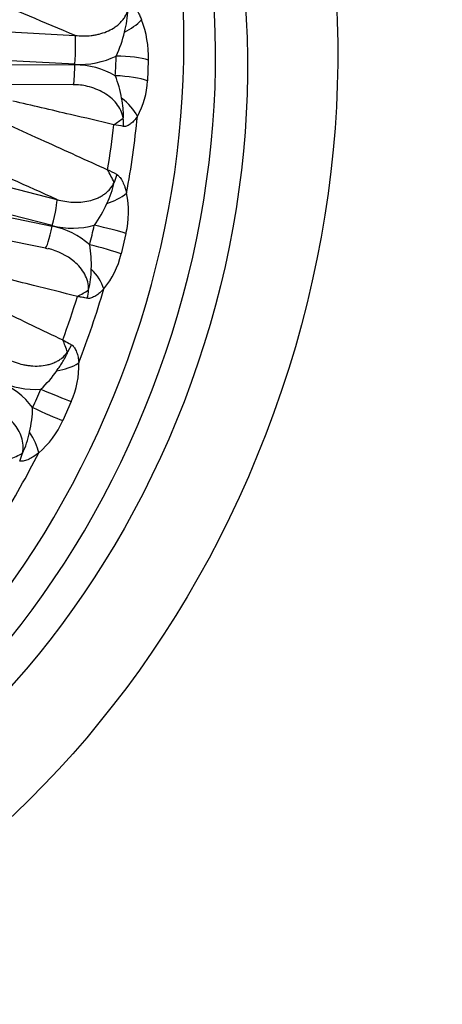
# Model space of a CAD drawing. Header units: millimetres. Extents: x 0 to 1980, y 0 to 1400.
# Tile 9 of 21: x 1524 to 1618, y 213 to 432. Entities that reach past the tile are written whole.
import ezdxf

# ---------------------------------------------------------------- set-up
doc = ezdxf.new("R2010")
doc.units = ezdxf.units.MM
doc.header["$LTSCALE"] = 6.666667
doc.layers.add('CAP400B', color=7, linetype='Continuous')
doc.layers.add('Default', color=7, linetype='Continuous')

# ---------------------------------------------------------------- blocks, each defined once
blk = doc.blocks.new('SE1')
at = {"layer": 'CAP400B', "color": 7, "linetype": 'Continuous'}
for p, q in [((1488.3, 431.27), (1535.93, 428.67)), ((1535.88, 422.25), (1488.25, 424.84)), ((1488.14, 422.37), (1535.87, 422.11)), ((1552.25, 423.19), (1552.05, 418.6)), ((1487.77, 417.98), (1535.51, 417.72)), ((1485.74, 403.96), (1531.85, 392.14)), ((1530.85, 386.34), (1484.74, 398.16)), ((1545.2, 397.71), (1544.63, 395.94)), ((1484.16, 395.72), (1530.82, 386.2)), ((1482.64, 390.86), (1529.3, 381.34)), ((1547.27, 384.57), (1546.19, 380.02)), ((1529.29, 381.31), (1529.92, 381.17)), ((1535.14, 359.79), (1534.24, 358.14)), ((1535.06, 347.16), (1533.16, 342.89))]:
    blk.add_line(p, q, dxfattribs=at)
for centre, radius, start, end in [((1527.81, 434.87), 19.89, 344.1029, 358.8349), ((1541.06, 441.52), 13.46, 295.9292, 316.0623), ((1529.24, 423.97), 23.03, 358.0649, 20.904), ((1522.12, 435.11), 25.47, 334.3768, 347.0855), ((1537, 440.5), 18.29, 266.5014, 296.2417), ((1535.91, 404.08), 18.03, 60.1162, 90.1137), ((1520.41, 410.17), 26.28, 9.8866, 21.3024), ((1535.91, 407.24), 10.45, 74.707, 92.242), ((1535.33, 419.04), 16.73, 329.9205, 358.4947), ((1526.35, 436.58), 33.22, 303.2642, 307.6408), ((1418.71, -302.27), 722.12, 79.79074, 79.96248), ((1152.69, -358.59), 852.09, 62.57134, 62.7255), ((1514.03, 381.87), 33.67, 24.6956, 30.1079), ((1526.14, 399.69), 18.86, 333.403, 348.5426), ((1539.39, 403.4), 12.68, 286.5696, 309.2098), ((1526.79, 389.38), 21.04, 346.796, 11.5093), ((1519.74, 401.43), 25.4, 323.7181, 336.3538), ((1527.38, 368.76), 17.78, 48.4315, 78.8605), ((1535.41, 403.64), 17.89, 255.2315, 285.5677), ((1514.05, 377.7), 25.51, 357.6197, 9.8307), ((1528.05, 384.18), 18.61, 320.1284, 347.0955), ((1523.14, 376.39), 16.39, 344.3931, 0.893), ((1520.93, 400.29), 33.54, 297.5608, 302.444), ((1502.48, 347.21), 33.59, 18.9991, 23.983), ((1530.46, 365.69), 11.76, 276.8806, 302.3334), ((1517.58, 355.05), 19.18, 335.7074, 2.0883), ((1510.98, 368.55), 25.45, 312.8491, 325.1715), ((1512.2, 335.01), 17.89, 37.1376, 67.4535), ((1526.93, 367.55), 17.71, 243.8169, 274.3849), ((1501.07, 346.31), 25.4, 346.2873, 358.8787), ((1514.43, 351.24), 20.51, 310.7107, 335.9582), ((1508.08, 343.55), 17.96, 333.7457, 349.5177), ((1508.99, 365.67), 33.69, 291.509, 296.8307)]:
    blk.add_arc(centre, radius, start, end, dxfattribs=at)
for major_axis in [(67.99, 188.09), (59.94, 165.8)]:
    blk.add_ellipse((1424.56, 400.99), major_axis=major_axis, ratio=0.827748, dxfattribs=at)
for centre, major_axis, ratio, start_param, end_param in [((1410.55, 406.06), (59.88, 165.64), 0.827748, 3.183155, 6.241623), ((1417.46, 403.56), (-59.94, -165.8), 0.827748, 0.025869, 3.115724), ((6406.67, -1891.74), (-5852.74, 2690.93), 0.020899, -0.578164, -0.571876), ((1535.54, 423.35), (0.3, 5.49), 0.073722, 4.514088, 6.038812), ((1357.56, 427.52), (187.57, 2.1), 0.863939, 6.222058, 6.249114), ((1545.58, 422.49), (8, -0.23), 0.199275, 0.58817, 1.637948), ((1535.54, 423.22), (0.03, 5.5), 0.063857, 3.141593, 4.510724), ((1545.38, 418.11), (7.99, -0.48), 0.19716, 0.594373, 1.644151), ((1543.17, 410.55), (6.64, -4.46), 0.646925, 0.820453, 1.533599), ((1540.12, 408.45), (1.46, 7.87), 0.818153, 4.859056, 5.093871), ((1401.53, 409.32), (59.73, 165.22), 0.827748, 4.911712, 5.010875), ((1396.93, 410.98), (59.62, 164.93), 0.827748, 4.93211, 4.990477), ((6313.86, -1887.18), (-5743.1, 2687.98), 0.010698, -0.581928, -0.57564), ((1530.43, 386.87), (-1.37, -5.33), 0.097922, 1.496317, 3.02104), ((1530.4, 386.73), (1.1, 5.39), 0.094117, 3.141593, 4.633122), ((1357.37, 426.17), (183.38, -37.24), 0.881241, 6.24045, 6.267506), ((1540.82, 385.63), (7.81, -1.73), 0.077934, 0.616315, 1.666092), ((1539.79, 381.29), (7.75, -1.97), 0.074981, 0.618662, 1.668439), ((1536.04, 373.89), (5.87, -5.44), 0.551593, 0.770637, 1.483782), ((1401.53, 409.32), (59.73, 165.22), 0.827748, 4.687312, 4.786476), ((1532.43, 371.9), (-1.55, -7.85), 0.806592, 1.504242, 1.739057), ((1396.93, 410.98), (-59.62, -164.93), 0.827748, 1.566118, 1.624485), ((1356.93, 424.87), (169.11, -79.97), 0.883104, 0.006067, 0.033123), ((1529.17, 349.93), (7.36, -3.15), 0.047618, 4.612608, 5.662386), ((1527.35, 345.84), (7.26, -3.37), 0.050655, 4.614113, 5.663891), ((1522.17, 339.01), (4.97, -6.27), 0.45513, 0.703858, 1.417004), ((1401.53, 409.32), (-59.73, -165.22), 0.827748, 1.32132, 1.420484), ((1518.04, 337.28), (-1.7, -7.82), 0.795906, 1.295965, 1.53078)]:
    blk.add_ellipse(centre, major_axis=major_axis, ratio=ratio, start_param=start_param, end_param=end_param, dxfattribs=at)
for points, knots in [([(1535.93, 428.67), (1537.13, 428.54), (1538.32, 428.53), (1539.8, 428.7), (1540.09, 428.74), (1540.68, 428.84), (1540.97, 428.91), (1541.84, 429.12), (1542.41, 429.3), (1543.49, 429.75), (1544.02, 430.01), (1544.77, 430.49), (1545.02, 430.66), (1545.49, 431.03), (1545.71, 431.22), (1546.13, 431.63), (1546.33, 431.85), (1546.7, 432.32), (1546.87, 432.56), (1547.33, 433.33), (1547.56, 433.88), (1547.7, 434.46)], [0, 0, 0, 0, 0.25, 0.25, 0.3125, 0.3125, 0.375, 0.375, 0.5, 0.5, 0.625, 0.625, 0.6875, 0.6875, 0.75, 0.75, 0.8125, 0.8125, 0.875, 0.875, 1, 1, 1, 1]), ([(1547.93, 436.27), (1547.95, 436.25), (1548.01, 436.22), (1548.09, 436.17), (1548.17, 436.12), (1548.26, 436.05), (1548.38, 435.95), (1548.55, 435.8), (1548.81, 435.53), (1549.13, 435.14), (1549.5, 434.63), (1549.85, 434.07), (1550.13, 433.54), (1550.37, 433.06), (1550.57, 432.63), (1550.69, 432.33), (1550.75, 432.18)], [0, 0, 0, 0, 0.023043, 0.047005, 0.07193, 0.097859, 0.124827, 0.185644, 0.249728, 0.371995, 0.499991, 0.622965, 0.749017, 0.831773, 0.915377, 1, 1, 1, 1]), ([(1546.64, 410.27), (1546.46, 411.46), (1545.9, 412.59), (1544.37, 414.48), (1543.4, 415.25), (1541.21, 416.53), (1539.96, 417.01), (1538.67, 417.33)], [0, 0, 0, 0, 0.25, 0.25, 0.5, 0.5, 0.7750875, 0.7750875, 0.7750875, 0.7750875]), ([(1546.64, 410.27), (1546.65, 410.27), (1546.65, 410.27), (1546.66, 410.29), (1546.67, 410.3), (1546.68, 410.33), (1546.68, 410.35), (1546.69, 410.41), (1546.7, 410.46), (1546.71, 410.6), (1546.71, 410.7), (1546.71, 410.98), (1546.71, 411.17), (1546.68, 411.74), (1546.65, 412.11), (1546.54, 413.22), (1546.43, 413.94), (1546.3, 414.68)], [0, 0, 0, 0, 0.007812, 0.007812, 0.015625, 0.015625, 0.03125, 0.03125, 0.0625, 0.0625, 0.125, 0.125, 0.25, 0.25, 0.5, 0.5, 1, 1, 1, 1]), ([(1544.57, 408.8), (1541.35, 409.56), (1538.12, 410.31), (1534.89, 411.06), (1530.6, 412.06), (1526.31, 413.06), (1522.02, 414.06)], [0, 0, 0, 0, 0.429579, 0.429579, 0.429579, 1, 1, 1, 1]), ([(1549.81, 410.65), (1549.59, 410.32), (1549.37, 410.02), (1548.89, 409.48), (1548.64, 409.24), (1548.25, 408.94), (1548.12, 408.85), (1547.84, 408.68), (1547.71, 408.61), (1547.42, 408.5), (1547.28, 408.45), (1546.99, 408.4), (1546.85, 408.4), (1546.7, 408.42)], [0, 0, 0, 0, 0.25, 0.25, 0.5, 0.5, 0.625, 0.625, 0.75, 0.75, 0.875, 0.875, 1, 1, 1, 1]), ([(1521.27, 408.7), (1523.87, 407.52), (1526.48, 406.33), (1529.09, 405.15), (1533.78, 403.02), (1538.47, 400.89), (1543.16, 398.76)], [0, 0, 0, 0, 0.357043, 0.357043, 0.357043, 1, 1, 1, 1]), ([(1545.2, 397.71), (1545.22, 397.7), (1545.28, 397.67), (1545.35, 397.62), (1545.43, 397.56), (1545.51, 397.49), (1545.62, 397.39), (1545.77, 397.24), (1546, 396.96), (1546.26, 396.57), (1546.55, 396.05), (1546.81, 395.48), (1547.01, 394.95), (1547.17, 394.46), (1547.3, 394.02), (1547.37, 393.72), (1547.41, 393.57)], [0, 0, 0, 0, 0.023043, 0.047005, 0.07193, 0.097859, 0.124827, 0.185644, 0.249728, 0.371995, 0.499991, 0.622965, 0.749017, 0.831773, 0.915377, 1, 1, 1, 1]), ([(1531.85, 392.14), (1533.02, 391.8), (1534.2, 391.6), (1535.69, 391.52), (1535.99, 391.51), (1536.59, 391.52), (1536.89, 391.53), (1537.8, 391.6), (1538.39, 391.69), (1539.56, 391.95), (1540.13, 392.13), (1540.97, 392.47), (1541.24, 392.6), (1541.78, 392.89), (1542.03, 393.05), (1542.53, 393.39), (1542.77, 393.57), (1543.22, 393.97), (1543.44, 394.19), (1544.04, 394.88), (1544.37, 395.38), (1544.63, 395.94)], [0, 0, 0, 0, 0.25, 0.25, 0.3125, 0.3125, 0.375, 0.375, 0.5, 0.5, 0.625, 0.625, 0.6875, 0.6875, 0.75, 0.75, 0.8125, 0.8125, 0.875, 0.875, 1, 1, 1, 1]), ([(1538.93, 371.98), (1538.98, 373.2), (1538.64, 374.42), (1537.49, 376.57), (1536.68, 377.5), (1534.09, 379.7), (1532.06, 380.66), (1529.93, 381.2)], [0, 0, 0, 0, 0.25, 0.25, 0.5, 0.5, 0.9546289, 0.9546289, 0.9546289, 0.9546289]), ([(1536.45, 370.55), (1533.18, 371.37), (1529.9, 372.18), (1526.62, 373), (1522.26, 374.09), (1517.91, 375.17), (1513.55, 376.25)], [0, 0, 0, 0, 0.429579, 0.429579, 0.429579, 1, 1, 1, 1]), ([(1511.8, 371.08), (1514.34, 369.86), (1516.89, 368.64), (1519.43, 367.43), (1524.01, 365.24), (1528.59, 363.05), (1533.17, 360.86)], [0, 0, 0, 0, 0.357043, 0.357043, 0.357043, 1, 1, 1, 1]), ([(1542.34, 372.25), (1542.05, 371.93), (1541.75, 371.64), (1541.15, 371.12), (1540.85, 370.89), (1540.37, 370.6), (1540.21, 370.51), (1539.9, 370.36), (1539.74, 370.29), (1539.42, 370.19), (1539.26, 370.15), (1538.94, 370.1), (1538.79, 370.1), (1538.64, 370.13)], [0, 0, 0, 0, 0.25, 0.25, 0.5, 0.5, 0.625, 0.625, 0.75, 0.75, 0.875, 0.875, 1, 1, 1, 1]), ([(1538.64, 370.13), (1538.55, 370.15), (1538.47, 370.16), (1538.38, 370.18), (1538.04, 370.24), (1537.7, 370.31), (1537.36, 370.38), (1537.09, 370.43), (1536.81, 370.48), (1536.54, 370.54), (1536.51, 370.54), (1536.48, 370.55), (1536.45, 370.55)], [0, 0, 0, 0, 0.117102, 0.117102, 0.117102, 0.585512, 0.585512, 0.585512, 0.962198, 0.962198, 0.962198, 1, 1, 1, 1]), ([(1533.17, 360.86), (1533.19, 360.85), (1533.22, 360.83), (1533.24, 360.82), (1533.7, 360.57), (1534.15, 360.32), (1534.6, 360.08), (1534.78, 359.98), (1534.96, 359.88), (1535.14, 359.79)], [0, 0, 0, 0, 0.037802, 0.037802, 0.037802, 0.728684, 0.728684, 0.728684, 1, 1, 1, 1]), ([(1535.14, 359.79), (1535.16, 359.77), (1535.21, 359.74), (1535.28, 359.69), (1535.35, 359.64), (1535.43, 359.57), (1535.53, 359.47), (1535.66, 359.31), (1535.85, 359.04), (1536.06, 358.66), (1536.27, 358.15), (1536.45, 357.6), (1536.57, 357.08), (1536.65, 356.61), (1536.71, 356.19), (1536.74, 355.9), (1536.75, 355.75)], [0, 0, 0, 0, 0.023043, 0.047005, 0.07193, 0.097859, 0.124827, 0.185644, 0.249728, 0.371995, 0.499991, 0.622965, 0.749017, 0.831773, 0.915377, 1, 1, 1, 1]), ([(1520.9, 356.59), (1521.99, 356.06), (1523.12, 355.66), (1524.59, 355.33), (1524.88, 355.28), (1525.48, 355.18), (1525.78, 355.14), (1526.69, 355.05), (1527.29, 355.04), (1528.49, 355.1), (1529.09, 355.17), (1529.98, 355.37), (1530.28, 355.45), (1530.86, 355.64), (1531.14, 355.75), (1531.7, 356), (1531.97, 356.14), (1532.49, 356.45), (1532.75, 356.63), (1533.47, 357.2), (1533.89, 357.64), (1534.24, 358.14)], [0, 0, 0, 0, 0.25, 0.25, 0.3125, 0.3125, 0.375, 0.375, 0.5, 0.5, 0.625, 0.625, 0.6875, 0.6875, 0.75, 0.75, 0.8125, 0.8125, 0.875, 0.875, 1, 1, 1, 1]), ([(1531.87, 354.02), (1532.08, 354.32), (1532.48, 354.89), (1533.08, 355.84), (1533.6, 356.71), (1533.96, 357.38), (1534.12, 357.74), (1534.19, 357.88), (1534.23, 358.01), (1534.25, 358.07), (1534.26, 358.12), (1534.25, 358.14), (1534.24, 358.14)], [0, 0, 0, 0, 0.230853, 0.437099, 0.706666, 0.867165, 0.900861, 0.948659, 0.967556, 0.981226, 0.992935, 1, 1, 1, 1]), ([(1524.19, 335.61), (1524.46, 336.8), (1524.36, 338.06), (1523.61, 340.36), (1522.99, 341.41), (1520.69, 344.18), (1518.62, 345.55), (1516.37, 346.44)], [0, 0, 0, 0, 0.25, 0.25, 0.5, 0.5, 1, 1, 1, 1]), ([(1527.8, 335.7), (1527.45, 335.41), (1527.09, 335.15), (1526.37, 334.68), (1526.01, 334.48), (1525.47, 334.23), (1525.29, 334.15), (1524.93, 334.02), (1524.75, 333.96), (1524.4, 333.88), (1524.22, 333.84), (1523.88, 333.82), (1523.72, 333.82), (1523.57, 333.85)], [0, 0, 0, 0, 0.25, 0.25, 0.5, 0.5, 0.625, 0.625, 0.75, 0.75, 0.875, 0.875, 1, 1, 1, 1])]:
    blk.add_open_spline(points, degree=3, knots=knots, dxfattribs=at)

msp = doc.modelspace()

# ---------------------------------------------------------------- block references
at = {"layer": 'Default'}
msp.add_blockref('SE1', (0, 0), dxfattribs=at)

doc.saveas('drawing.dxf')
